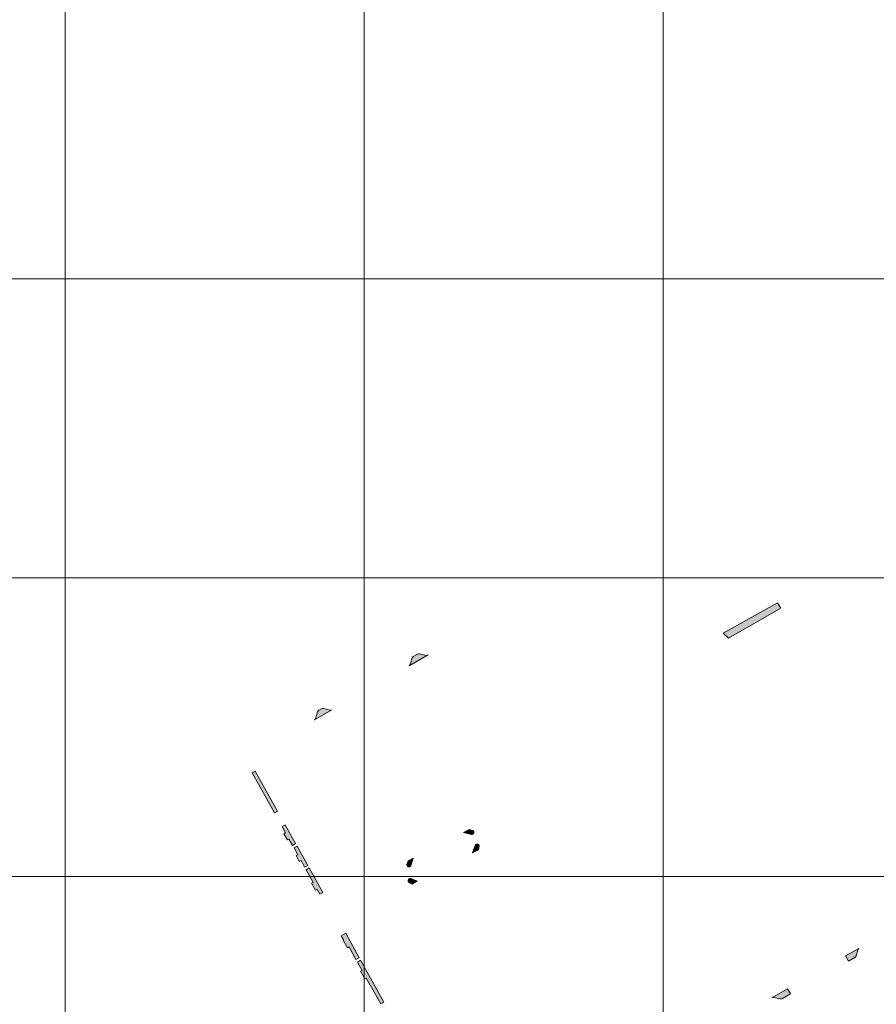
# Model space of a CAD drawing. Header units: metres. Extents: x 191568 to 204791, y 316774 to 325272.
# Tile 55 of 93: x 200030 to 200316, y 319183 to 319512. Entities that reach past the tile are written whole.
import ezdxf

# ---------------------------------------------------------------- set-up
doc = ezdxf.new("R2010")
doc.units = ezdxf.units.M
doc.layers.add('0-MEETLOCATIES-100x100m', color=1, linetype='Continuous', lineweight=13)
doc.layers.add('Gekoppeld_blokhaag', color=7, linetype='Continuous', lineweight=0)

# ---------------------------------------------------------------- blocks, each defined once
blk = doc.blocks.new('*U13')
at = {"layer": '0-MEETLOCATIES-100x100m'}
blk.add_lwpolyline([(-50, 50), (50, 50), (50, -50), (-50, -50)], close=True, dxfattribs=at)
blk = doc.blocks.new('*U14')
at = {"layer": '0-MEETLOCATIES-100x100m', "color": 0, "linetype": 'ByBlock', "lineweight": -2, "transparency": 16777216}
for p in [(1800, 1800), (1900, 1800), (2000, 1800), (2100, 1800), (1800, 1700), (1900, 1700), (2000, 1700), (2100, 1700), (1800, 1600), (1900, 1600), (2000, 1600), (2100, 1600), (1800, 1500), (1900, 1500), (2000, 1500), (2100, 1500)]:
    blk.add_blockref('*U13', p, dxfattribs=at)

msp = doc.modelspace()

# ---------------------------------------------------------------- hatches: boundary and pattern name
at = {"layer": 'Gekoppeld_blokhaag'}
for points in [[(200160.14, 319296.16), (200166.49, 319299.78), (200166.18, 319299.68), (200165.86, 319299.66), (200163.71, 319300.18), (200163.37, 319300.21), (200162.94, 319300.07), (200161.5, 319299.24), (200161.2, 319298.98), (200161.03, 319298.63), (200160.52, 319296.66), (200160.39, 319296.38)], [(200128.41, 319278.13), (200134.21, 319281.44), (200133.91, 319281.33), (200133.6, 319281.35), (200131.55, 319281.9), (200131.14, 319281.91), (200130.78, 319281.79), (200129.92, 319281.31), (200129.63, 319281.09), (200129.44, 319280.74), (200128.79, 319278.58), (200128.65, 319278.33)], [(200181.41, 319239.86), (200181.45, 319239.88), (200181.5, 319239.92), (200181.55, 319239.96), (200181.6, 319240), (200181.64, 319240.05), (200181.67, 319240.1), (200181.7, 319240.15), (200181.73, 319240.21), (200181.75, 319240.27), (200181.77, 319240.33), (200181.78, 319240.39), (200181.78, 319240.45), (200181.78, 319240.51), (200181.77, 319240.57), (200181.76, 319240.63), (200181.74, 319240.69), (200181.72, 319240.75), (200181.7, 319240.8), (200181.66, 319240.86), (200181.63, 319240.91), (200181.59, 319240.95), (200181.54, 319241), (200181.49, 319241.03), (200181.44, 319241.07), (200180.23, 319241.46), (200178.25, 319240.45), (200181.03, 319239.78), (200181.09, 319239.78), (200181.15, 319239.78), (200181.21, 319239.79), (200181.27, 319239.8), (200181.33, 319239.82), (200181.39, 319239.85)], [(200122.3, 319232.7), (200123.38, 319230.76), (200123.95, 319231.07), (200125.14, 319228.85), (200126.2, 319229.42), (200122.64, 319235.82), (200121.61, 319235.26), (200122.86, 319232.97)], [(200181.29, 319233.57), (200183.3, 319234.61), (200183.57, 319235.91), (200183.56, 319235.97), (200183.55, 319236.03), (200183.53, 319236.09), (200183.5, 319236.14), (200183.47, 319236.2), (200183.43, 319236.25), (200183.39, 319236.3), (200183.35, 319236.34), (200183.3, 319236.38), (200183.25, 319236.42), (200183.19, 319236.45), (200183.14, 319236.48), (200183.08, 319236.5), (200183.01, 319236.51), (200182.95, 319236.52), (200182.89, 319236.53), (200182.83, 319236.53), (200182.76, 319236.52), (200182.7, 319236.51), (200182.64, 319236.49), (200182.58, 319236.47), (200182.55, 319236.45), (200182.5, 319236.42), (200182.44, 319236.38), (200182.4, 319236.34), (200182.35, 319236.3), (200182.31, 319236.25), (200182.27, 319236.2), (200182.24, 319236.14), (200182.22, 319236.09), (200182.2, 319236.03)], [(200160.42, 319229.01), (200160.44, 319229.03), (200160.49, 319229.06), (200160.54, 319229.1), (200160.58, 319229.14), (200160.62, 319229.19), (200160.66, 319229.24), (200160.7, 319229.29), (200161.47, 319231.79), (200159.77, 319230.92), (200159.38, 319229.7), (200159.38, 319229.62), (200159.38, 319229.56), (200159.39, 319229.5), (200159.41, 319229.44), (200159.43, 319229.38), (200159.45, 319229.32), (200159.48, 319229.27), (200159.52, 319229.21), (200159.56, 319229.16), (200159.6, 319229.12), (200159.65, 319229.08), (200159.7, 319229.04), (200159.75, 319229.01), (200159.81, 319228.98), (200159.87, 319228.96), (200159.93, 319228.95), (200159.99, 319228.93), (200160.05, 319228.93), (200160.11, 319228.93), (200160.18, 319228.94), (200160.24, 319228.95), (200160.3, 319228.96), (200160.36, 319228.99)], [(200127.47, 319223.44), (200128.79, 319221.07), (200129.32, 319221.36), (200130.2, 319219.79), (200131.25, 319220.37), (200126.72, 319228.6), (200125.65, 319227.96), (200127.99, 319223.74)], [(200160.2, 319224.92), (200160.15, 319224.9), (200160.1, 319224.86), (200160.04, 319224.82), (200160, 319224.77), (200159.95, 319224.72), (200159.91, 319224.66), (200159.88, 319224.6), (200159.85, 319224.54), (200159.83, 319224.48), (200159.81, 319224.41), (200159.8, 319224.35), (200159.8, 319224.28), (200159.8, 319224.21), (200159.8, 319224.14), (200159.82, 319224.08), (200159.83, 319224.01), (200159.86, 319223.95), (200159.89, 319223.89), (200159.92, 319223.83), (200159.96, 319223.78), (200160.01, 319223.73), (200160.06, 319223.68), (200160.11, 319223.64), (200160.17, 319223.6), (200160.23, 319223.57), (200160.29, 319223.54), (200161.12, 319223.17), (200162.97, 319224.13), (200160.9, 319224.92), (200160.84, 319224.95), (200160.78, 319224.98), (200160.71, 319224.99), (200160.65, 319225.01), (200160.58, 319225.01), (200160.51, 319225.01), (200160.44, 319225), (200160.38, 319224.99), (200160.31, 319224.97), (200160.25, 319224.95)], [(200309.18, 319198.59), (200309.47, 319198.84), (200309.66, 319199.2), (200310.21, 319201.16), (200310.33, 319201.41), (200310.59, 319201.64), (200306.1, 319199.11), (200307.04, 319197.38)], [(200281.5, 319185.16), (200281.81, 319185.28), (200282.14, 319185.26), (200284.27, 319184.78), (200284.65, 319184.76), (200285.01, 319184.89), (200287.7, 319186.42), (200287.7, 319186.42), (200286.74, 319188.11)]]:
    msp.add_hatch(color=1, dxfattribs=at).paths.add_polyline_path(points)
at = {"layer": 'Gekoppeld_blokhaag', "extrusion": (0, 0, -1)}
for points in [[(-200119.38, 319237.92), (-200119.87, 319238.18), (-200121.09, 319236.11), (-200122.15, 319236.71), (-200118.66, 319242.95), (-200117.59, 319242.37), (-200118.74, 319240.27), (-200118.23, 319239.98)], [(-200139.49, 319201.86), (-200140.04, 319202.17), (-200142.32, 319197.95), (-200143.4, 319198.54), (-200138.9, 319206.69), (-200137.39, 319205.86), (-200138.16, 319204.54), (-200138, 319204.41), (-200138, 319204.41), (-200138.06, 319204.36), (-200138.12, 319204.29), (-200138.17, 319204.23), (-200138.21, 319204.16)], [(-200145.27, 319191.44), (-200145.77, 319191.73), (-200150.61, 319183.12), (-200151.62, 319183.65), (-200143.87, 319197.68), (-200142.81, 319197.07), (-200144.38, 319194.3), (-200143.85, 319194.01)]]:
    msp.add_hatch(color=1, dxfattribs=at).paths.add_polyline_path(points)

# ---------------------------------------------------------------- linework, layer by layer
at = {"layer": 'Gekoppeld_blokhaag', "color": 1, "flags": 128}
for points in [[(200284.44, 319315.44), (200283.31, 319317.2), (200265.16, 319307.04), (200266.94, 319305.36)], [(200160.14, 319296.16), (200166.49, 319299.78), (200166.18, 319299.68), (200165.86, 319299.66), (200163.71, 319300.18), (200163.37, 319300.21), (200162.94, 319300.07), (200161.5, 319299.24), (200161.2, 319298.98), (200161.03, 319298.63), (200160.52, 319296.66), (200160.39, 319296.38)], [(200128.41, 319278.13), (200134.21, 319281.44), (200133.91, 319281.33), (200133.6, 319281.35), (200131.55, 319281.9), (200131.14, 319281.91), (200130.78, 319281.79), (200129.92, 319281.31), (200129.63, 319281.09), (200129.44, 319280.74), (200128.79, 319278.58), (200128.65, 319278.33)], [(200116.08, 319247.58), (200108.64, 319260.91), (200107.59, 319260.34), (200115.03, 319247.01)], [(200119.38, 319237.92), (200119.87, 319238.18), (200121.09, 319236.11), (200122.15, 319236.71), (200118.66, 319242.95), (200117.59, 319242.37), (200118.74, 319240.27), (200118.23, 319239.98)], [(200181.41, 319239.86), (200181.45, 319239.88), (200181.5, 319239.92), (200181.55, 319239.96), (200181.6, 319240), (200181.64, 319240.05), (200181.67, 319240.1), (200181.7, 319240.15), (200181.73, 319240.21), (200181.75, 319240.27), (200181.77, 319240.33), (200181.78, 319240.39), (200181.78, 319240.45), (200181.78, 319240.51), (200181.77, 319240.57), (200181.76, 319240.63), (200181.74, 319240.69), (200181.72, 319240.75), (200181.7, 319240.8), (200181.66, 319240.86), (200181.63, 319240.91), (200181.59, 319240.95), (200181.54, 319241), (200181.49, 319241.03), (200181.44, 319241.07), (200180.23, 319241.46), (200178.25, 319240.45), (200181.03, 319239.78), (200181.09, 319239.78), (200181.15, 319239.78), (200181.21, 319239.79), (200181.27, 319239.8), (200181.33, 319239.82), (200181.39, 319239.85)], [(200122.3, 319232.7), (200123.38, 319230.76), (200123.95, 319231.07), (200125.14, 319228.85), (200126.2, 319229.42), (200122.64, 319235.82), (200121.61, 319235.26), (200122.86, 319232.97)], [(200181.29, 319233.57), (200183.3, 319234.61), (200183.57, 319235.91), (200183.56, 319235.97), (200183.55, 319236.03), (200183.53, 319236.09), (200183.5, 319236.14), (200183.47, 319236.2), (200183.43, 319236.25), (200183.39, 319236.3), (200183.35, 319236.34), (200183.3, 319236.38), (200183.25, 319236.42), (200183.19, 319236.45), (200183.14, 319236.48), (200183.08, 319236.5), (200183.01, 319236.51), (200182.95, 319236.52), (200182.89, 319236.53), (200182.83, 319236.53), (200182.76, 319236.52), (200182.7, 319236.51), (200182.64, 319236.49), (200182.58, 319236.47), (200182.55, 319236.45), (200182.5, 319236.42), (200182.44, 319236.38), (200182.4, 319236.34), (200182.35, 319236.3), (200182.31, 319236.25), (200182.27, 319236.2), (200182.24, 319236.14), (200182.22, 319236.09), (200182.2, 319236.03)], [(200160.42, 319229.01), (200160.44, 319229.03), (200160.49, 319229.06), (200160.54, 319229.1), (200160.58, 319229.14), (200160.62, 319229.19), (200160.66, 319229.24), (200160.7, 319229.29), (200161.47, 319231.79), (200159.77, 319230.92), (200159.38, 319229.7), (200159.38, 319229.62), (200159.38, 319229.56), (200159.39, 319229.5), (200159.41, 319229.44), (200159.43, 319229.38), (200159.45, 319229.32), (200159.48, 319229.27), (200159.52, 319229.21), (200159.56, 319229.16), (200159.6, 319229.12), (200159.65, 319229.08), (200159.7, 319229.04), (200159.75, 319229.01), (200159.81, 319228.98), (200159.87, 319228.96), (200159.93, 319228.95), (200159.99, 319228.93), (200160.05, 319228.93), (200160.11, 319228.93), (200160.18, 319228.94), (200160.24, 319228.95), (200160.3, 319228.96), (200160.36, 319228.99)], [(200127.47, 319223.44), (200128.79, 319221.07), (200129.32, 319221.36), (200130.2, 319219.79), (200131.25, 319220.37), (200126.72, 319228.6), (200125.65, 319227.96), (200127.99, 319223.74)], [(200160.2, 319224.92), (200160.15, 319224.9), (200160.1, 319224.86), (200160.04, 319224.82), (200160, 319224.77), (200159.95, 319224.72), (200159.91, 319224.66), (200159.88, 319224.6), (200159.85, 319224.54), (200159.83, 319224.48), (200159.81, 319224.41), (200159.8, 319224.35), (200159.8, 319224.28), (200159.8, 319224.21), (200159.8, 319224.14), (200159.82, 319224.08), (200159.83, 319224.01), (200159.86, 319223.95), (200159.89, 319223.89), (200159.92, 319223.83), (200159.96, 319223.78), (200160.01, 319223.73), (200160.06, 319223.68), (200160.11, 319223.64), (200160.17, 319223.6), (200160.23, 319223.57), (200160.29, 319223.54), (200161.12, 319223.17), (200162.97, 319224.13), (200160.9, 319224.92), (200160.84, 319224.95), (200160.78, 319224.98), (200160.71, 319224.99), (200160.65, 319225.01), (200160.58, 319225.01), (200160.51, 319225.01), (200160.44, 319225), (200160.38, 319224.99), (200160.31, 319224.97), (200160.25, 319224.95)], [(200139.49, 319201.86), (200140.04, 319202.17), (200142.32, 319197.95), (200143.4, 319198.54), (200138.9, 319206.69), (200137.39, 319205.86), (200138.16, 319204.54), (200138, 319204.41), (200138, 319204.41), (200138.06, 319204.36), (200138.12, 319204.29), (200138.17, 319204.23), (200138.21, 319204.16)], [(200309.18, 319198.59), (200309.47, 319198.84), (200309.66, 319199.2), (200310.21, 319201.16), (200310.33, 319201.41), (200310.59, 319201.64), (200306.1, 319199.11), (200307.04, 319197.38)], [(200145.27, 319191.44), (200145.77, 319191.73), (200150.61, 319183.12), (200151.62, 319183.65), (200143.87, 319197.68), (200142.81, 319197.07), (200144.38, 319194.3), (200143.85, 319194.01)], [(200281.5, 319185.16), (200281.81, 319185.28), (200282.14, 319185.26), (200284.27, 319184.78), (200284.65, 319184.76), (200285.01, 319184.89), (200287.7, 319186.42), (200287.7, 319186.42), (200286.74, 319188.11)]]:
    msp.add_lwpolyline(points, close=True, dxfattribs=at)
at = {"layer": 'Gekoppeld_blokhaag', "color": 1, "extrusion": (0, 0, -1)}
for points in [[(-200284.44, 319315.44), (-200283.31, 319317.2), (-200266.94, 319305.36), (-200265.16, 319307.04)], [(-200116.08, 319247.58), (-200108.64, 319260.91), (-200115.03, 319247.01), (-200107.59, 319260.34)]]:
    msp.add_solid(points, dxfattribs=at)

# ---------------------------------------------------------------- block references
at = {"layer": '0-MEETLOCATIES-100x100m'}
msp.add_blockref('*U14', (198195.07, 317675.64), dxfattribs=at)

doc.saveas('drawing.dxf')
